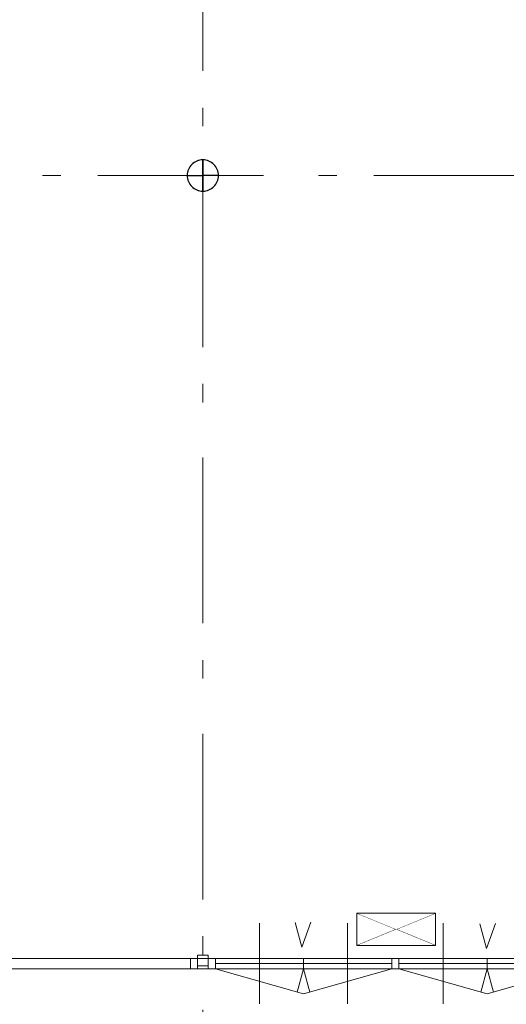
# Model space of a CAD drawing. Header units: millimetres. Extents: x -59728 to 53438, y 127740 to 210459.
# Tile 9 of 28: x -14703 to -10039, y 157266 to 166699. Entities that reach past the tile are written whole.
import ezdxf

# ---------------------------------------------------------------- set-up
doc = ezdxf.new("R2010")
doc.units = ezdxf.units.MM
doc.header["$LTSCALE"] = 2540
doc.linetypes.add('STYLE_01', pattern=[0.033465, 0.025591, -0.003937, 0.0005, -0.003437])
doc.linetypes.add('STYLE_06', pattern=[1.04164, 0.625, -0.20828, 0.06943, -0.13893])
for name, color, linetype, lineweight in [('ASSEN', 7, 'STYLE_01', 18), ('betongrijs', 7, 'Continuous', 18), ('brandvoorziening', 7, 'Continuous', 18), ('muren', 7, 'Continuous', 18), ('MUUR', 7, 'Continuous', 18), ('STAAL25', 7, 'Continuous', 18), ('stempel018', 7, 'Continuous', 18)]:
    doc.layers.add(name, color=color, linetype=linetype, lineweight=lineweight)

# ---------------------------------------------------------------- blocks, each defined once
blk = doc.blocks.new('uitgang')
at = {"layer": 'brandvoorziening', "color": 0}
for p, q in [((26483.3, -80316.2), (27236.1, -80625.5)), ((27236.1, -80316.2), (26483.3, -80625.5))]:
    blk.add_line(p, q, dxfattribs=at)
at = {"color": 0, "linetype": 'Continuous', "lineweight": 5}
blk.add_wipeout([(26483.3, -80316.2), (26859.7, -80470.8), (27236.1, -80316.2)], dxfattribs=at).dxf.layer = 'brandvoorziening'
at = {"layer": 'brandvoorziening', "color": 0, "linetype": 'Continuous'}
blk.add_line((26483.3, -80316.2), (27236.1, -80316.2), dxfattribs=at)
at = {"color": 0, "linetype": 'Continuous', "lineweight": 5}
blk.add_wipeout([(27236.1, -80625.5), (26859.7, -80470.8), (26483.3, -80625.5)], dxfattribs=at).dxf.layer = 'brandvoorziening'
at = {"layer": 'brandvoorziening', "color": 0, "linetype": 'Continuous'}
for p, q in [((26483.3, -80625.5), (26483.3, -80316.2)), ((27236.1, -80316.2), (27236.1, -80625.5)), ((27236.1, -80625.5), (26483.3, -80625.5))]:
    blk.add_line(p, q, dxfattribs=at)
blk = doc.blocks.new('Groep-23')
at = {"layer": 'ASSEN', "color": 0, "linetype": 'STYLE_06'}
for p, q in [((-10268.25, -14661.85), (-10268.25, 38800.47)), ((-56253.67, -5080.5), (53761.23, -5080.5)), ((-56253.67, -12580.5), (53761.23, -12580.5))]:
    blk.add_line(p, q, dxfattribs=at)
at = {"layer": 'muren', "color": 0}
for p, q in [((-9725.75, -12244.66), (-9725.75, -13016.35)), ((-8880.75, -12244.66), (-8880.75, -13016.35)), ((-7965.75, -12244.66), (-7965.75, -13016.35)), ((-10218.25, -12580.5), (-10218.25, -12680.5)), ((-10218.25, -12580.5), (-9233.25, -12580.5)), ((-10148.25, -12580.5), (-10148.25, -12680.5)), ((-10148.25, -12630.5), (-8458.25, -12630.5)), ((-9303.25, -12580.5), (-9303.25, -12680.5)), ((-9303.25, -12580.5), (-9303.25, -12680.5)), ((-8458.25, -12580.5), (-8458.25, -12680.5)), ((-8388.25, -12580.5), (-8388.25, -12680.5)), ((-8388.25, -12630.5), (-6698.25, -12630.5)), ((-7543.25, -12580.5), (-7543.25, -12680.5)), ((-7543.25, -12580.5), (-7543.25, -12680.5))]:
    blk.add_line(p, q, dxfattribs=at)
at = {"layer": 'MUUR', "color": 0}
for p, q in [((-10318.25, -12580.5), (-13968.25, -12580.5)), ((-10388.25, -12580.5), (-10388.25, -12680.5)), ((-10318.25, -12550.75), (-10318.25, -12680.5)), ((-10218.25, -12550.75), (-10318.25, -12550.75)), ((-10218.25, -12550.75), (-10218.25, -12680.5)), ((-10218.25, -12580.5), (-10218.25, -12680.5)), ((-6628.25, -12580.5), (-10218.25, -12580.5)), ((-10218.25, -12680.5), (-10218.25, -12580.5)), ((-8458.25, -12580.5), (-8458.25, -12680.5)), ((-8388.25, -12580.5), (-8388.25, -12680.5)), ((-14018.25, -12680.5), (-10268.25, -12680.5)), ((-10218.25, -12650.75), (-10318.25, -12650.75)), ((-10268.25, -12680.5), (-6628.25, -12680.5))]:
    blk.add_line(p, q, dxfattribs=at)
for points in [[(-9384.08, -12237.51), (-9319.68, -12474.23), (-9232.54, -12233.72)], [(-7613.24, -12250.25), (-7548.83, -12486.97), (-7461.7, -12246.46)]]:
    blk.add_lwpolyline(points, dxfattribs=at)
at = {"layer": 'STAAL25', "color": 0}
for p, q in [((-10218.25, -12580.5), (-6628.25, -12580.5)), ((-10218.25, -12680.5), (-6628.25, -12680.5))]:
    blk.add_line(p, q, dxfattribs=at)
at = {"layer": 'stempel018', "color": 0}
for p, q in [((-10148.25, -12680.5), (-9303.25, -12921.66)), ((-9303.25, -12680.5), (-9363.54, -12905.5)), ((-8458.25, -12680.5), (-9303.25, -12921.66)), ((-9303.25, -12680.5), (-9242.96, -12905.5)), ((-8388.25, -12680.5), (-7543.25, -12921.66)), ((-7543.25, -12680.5), (-7603.54, -12905.5)), ((-6698.25, -12680.5), (-7543.25, -12921.66)), ((-7543.25, -12680.5), (-7482.96, -12905.5))]:
    blk.add_line(p, q, dxfattribs=at)
at = {"layer": 'brandvoorziening', "color": 0, "rotation": 180}
blk.add_blockref('uitgang', (18444.14, -92773.74), dxfattribs=at)
at = {"color": 0, "linetype": 'Continuous', "lineweight": 25}
blk.add_wipeout([(-10268.25, -5080.5), (-10418.25, -5080.5), (-10418.21, -5084.19), (-10418.07, -5087.86), (-10417.85, -5091.54), (-10417.53, -5095.21), (-10417.12, -5098.87), (-10416.63, -5102.51), (-10416.04, -5106.15), (-10415.37, -5109.77), (-10414.61, -5113.37), (-10413.76, -5116.95), (-10412.82, -5120.51), (-10411.79, -5124.05), (-10410.68, -5127.56), (-10409.48, -5131.04), (-10408.2, -5134.49), (-10406.83, -5137.91), (-10405.38, -5141.29), (-10403.85, -5144.64), (-10402.24, -5147.95), (-10400.54, -5151.21), (-10398.76, -5154.44), (-10396.91, -5157.62), (-10394.98, -5160.75), (-10392.97, -5163.84), (-10390.89, -5166.88), (-10388.73, -5169.86), (-10386.5, -5172.79), (-10384.2, -5175.66), (-10381.83, -5178.48), (-10379.39, -5181.24), (-10376.89, -5183.94), (-10374.32, -5186.57), (-10371.68, -5189.14), (-10368.99, -5191.65), (-10366.23, -5194.09), (-10363.41, -5196.46), (-10360.54, -5198.76), (-10357.61, -5200.99), (-10354.62, -5203.14), (-10351.59, -5205.22), (-10348.5, -5207.23), (-10345.37, -5209.16), (-10342.19, -5211.02), (-10338.96, -5212.79), (-10335.69, -5214.49), (-10332.39, -5216.1), (-10329.04, -5217.64), (-10325.65, -5219.09), (-10322.24, -5220.45), (-10318.79, -5221.74), (-10315.3, -5222.93), (-10311.79, -5224.05), (-10308.26, -5225.07), (-10304.7, -5226.01), (-10301.12, -5226.86), (-10297.52, -5227.62), (-10293.9, -5228.3), (-10290.26, -5228.88), (-10286.61, -5229.38), (-10282.95, -5229.78), (-10279.29, -5230.1), (-10275.61, -5230.32), (-10271.93, -5230.46), (-10268.25, -5230.5)], dxfattribs=at).dxf.layer = 'betongrijs'
at = {"layer": 'betongrijs', "color": 0, "linetype": 'Continuous', "lineweight": 25, "flags": 128}
blk.add_lwpolyline([(-10268.25, -5080.5), (-10418.25, -5080.5, 0.4142136), (-10268.25, -5230.5)], format="xyb", close=True, dxfattribs=at)
at = {"color": 0, "linetype": 'Continuous', "lineweight": 25}
blk.add_wipeout([(-10268.25, -4930.5), (-10271.93, -4930.55), (-10275.61, -4930.68), (-10279.29, -4930.91), (-10282.95, -4931.23), (-10286.61, -4931.63), (-10290.26, -4932.13), (-10293.9, -4932.71), (-10297.52, -4933.39), (-10301.12, -4934.15), (-10304.7, -4935), (-10308.26, -4935.94), (-10311.79, -4936.96), (-10315.3, -4938.07), (-10318.79, -4939.27), (-10322.24, -4940.56), (-10325.65, -4941.92), (-10329.04, -4943.37), (-10332.39, -4944.91), (-10335.69, -4946.52), (-10338.96, -4948.22), (-10342.19, -4949.99), (-10345.37, -4951.84), (-10348.5, -4953.78), (-10351.59, -4955.78), (-10354.62, -4957.87), (-10357.61, -4960.02), (-10360.54, -4962.25), (-10363.41, -4964.55), (-10366.23, -4966.92), (-10368.99, -4969.36), (-10371.68, -4971.87), (-10374.32, -4974.44), (-10376.89, -4977.07), (-10379.39, -4979.77), (-10381.83, -4982.53), (-10384.2, -4985.35), (-10386.5, -4988.22), (-10388.73, -4991.15), (-10390.89, -4994.13), (-10392.97, -4997.17), (-10394.98, -5000.25), (-10396.91, -5003.39), (-10398.76, -5006.57), (-10400.54, -5009.79), (-10402.24, -5013.06), (-10403.85, -5016.37), (-10405.38, -5019.72), (-10406.83, -5023.1), (-10408.2, -5026.52), (-10409.48, -5029.97), (-10410.68, -5033.45), (-10411.79, -5036.96), (-10412.82, -5040.5), (-10413.76, -5044.06), (-10414.61, -5047.64), (-10415.37, -5051.24), (-10416.04, -5054.86), (-10416.63, -5058.49), (-10417.12, -5062.14), (-10417.53, -5065.8), (-10417.85, -5069.47), (-10418.07, -5073.14), (-10418.21, -5076.82), (-10418.25, -5080.5), (-10268.25, -5080.5)], dxfattribs=at).dxf.layer = 'betongrijs'
at = {"layer": 'betongrijs', "color": 0, "linetype": 'Continuous', "lineweight": 25, "flags": 128}
blk.add_lwpolyline([(-10268.25, -4930.5, 0.4142136), (-10418.25, -5080.5), (-10268.25, -5080.5)], format="xyb", close=True, dxfattribs=at)
at = {"color": 0, "linetype": 'Continuous', "lineweight": 25}
blk.add_wipeout([(-10268.25, -4930.5), (-10268.25, -5080.5), (-10118.25, -5080.5), (-10118.3, -5076.82), (-10118.43, -5073.14), (-10118.66, -5069.47), (-10118.97, -5065.8), (-10119.38, -5062.14), (-10119.88, -5058.49), (-10120.46, -5054.86), (-10121.13, -5051.24), (-10121.9, -5047.64), (-10122.75, -5044.06), (-10123.69, -5040.5), (-10124.71, -5036.96), (-10125.82, -5033.45), (-10127.02, -5029.97), (-10128.3, -5026.52), (-10129.67, -5023.1), (-10131.12, -5019.72), (-10132.65, -5016.37), (-10134.27, -5013.06), (-10135.96, -5009.79), (-10137.74, -5006.57), (-10139.59, -5003.39), (-10141.52, -5000.25), (-10143.53, -4997.17), (-10145.61, -4994.13), (-10147.77, -4991.15), (-10150, -4988.22), (-10152.3, -4985.35), (-10154.67, -4982.53), (-10157.11, -4979.77), (-10159.61, -4977.07), (-10162.19, -4974.44), (-10164.82, -4971.87), (-10167.52, -4969.36), (-10170.28, -4966.92), (-10173.09, -4964.55), (-10175.97, -4962.25), (-10178.9, -4960.02), (-10181.88, -4957.87), (-10184.92, -4955.78), (-10188, -4953.78), (-10191.14, -4951.84), (-10194.32, -4949.99), (-10197.54, -4948.22), (-10200.81, -4946.52), (-10204.12, -4944.91), (-10207.47, -4943.37), (-10210.85, -4941.92), (-10214.27, -4940.56), (-10217.72, -4939.27), (-10221.2, -4938.07), (-10224.71, -4936.96), (-10228.25, -4935.94), (-10231.8, -4935), (-10235.39, -4934.15), (-10238.99, -4933.39), (-10242.61, -4932.71), (-10246.24, -4932.13), (-10249.89, -4931.63), (-10253.55, -4931.23), (-10257.22, -4930.91), (-10260.89, -4930.68), (-10264.57, -4930.55)], dxfattribs=at).dxf.layer = 'betongrijs'
at = {"layer": 'betongrijs', "color": 0, "linetype": 'Continuous', "lineweight": 25, "flags": 128}
blk.add_lwpolyline([(-10268.25, -4930.5), (-10268.25, -5080.5), (-10118.25, -5080.5, 0.4142136)], format="xyb", close=True, dxfattribs=at)
at = {"color": 0, "linetype": 'Continuous', "lineweight": 25}
blk.add_wipeout([(-10118.25, -5080.5), (-10268.25, -5080.5), (-10268.25, -5230.5), (-10264.57, -5230.46), (-10260.89, -5230.32), (-10257.22, -5230.1), (-10253.55, -5229.78), (-10249.89, -5229.38), (-10246.24, -5228.88), (-10242.61, -5228.3), (-10238.99, -5227.62), (-10235.39, -5226.86), (-10231.8, -5226.01), (-10228.25, -5225.07), (-10224.71, -5224.05), (-10221.2, -5222.93), (-10217.72, -5221.74), (-10214.27, -5220.45), (-10210.85, -5219.09), (-10207.47, -5217.64), (-10204.12, -5216.1), (-10200.81, -5214.49), (-10197.54, -5212.79), (-10194.32, -5211.02), (-10191.14, -5209.16), (-10188, -5207.23), (-10184.92, -5205.22), (-10181.88, -5203.14), (-10178.9, -5200.99), (-10175.97, -5198.76), (-10173.09, -5196.46), (-10170.28, -5194.09), (-10167.52, -5191.65), (-10164.82, -5189.14), (-10162.19, -5186.57), (-10159.61, -5183.94), (-10157.11, -5181.24), (-10154.67, -5178.48), (-10152.3, -5175.66), (-10150, -5172.79), (-10147.77, -5169.86), (-10145.61, -5166.88), (-10143.53, -5163.84), (-10141.52, -5160.75), (-10139.59, -5157.62), (-10137.74, -5154.44), (-10135.96, -5151.21), (-10134.27, -5147.95), (-10132.65, -5144.64), (-10131.12, -5141.29), (-10129.67, -5137.91), (-10128.3, -5134.49), (-10127.02, -5131.04), (-10125.82, -5127.56), (-10124.71, -5124.05), (-10123.69, -5120.51), (-10122.75, -5116.95), (-10121.9, -5113.37), (-10121.13, -5109.77), (-10120.46, -5106.15), (-10119.88, -5102.51), (-10119.38, -5098.87), (-10118.97, -5095.21), (-10118.66, -5091.54), (-10118.43, -5087.86), (-10118.3, -5084.19)], dxfattribs=at).dxf.layer = 'betongrijs'
at = {"layer": 'betongrijs', "color": 0, "linetype": 'Continuous', "lineweight": 25, "flags": 128}
blk.add_lwpolyline([(-10118.25, -5080.5), (-10268.25, -5080.5), (-10268.25, -5230.5, 0.4142136)], format="xyb", close=True, dxfattribs=at)
at = {"layer": 'MUUR', "color": 0}
blk.add_circle((-10268.25, -5080.5), 150, dxfattribs=at)

msp = doc.modelspace()

# ---------------------------------------------------------------- block references
at = {"layer": 'MUUR'}
msp.add_blockref('Groep-23', (-2679.5, 170286.8), dxfattribs=at)

doc.saveas('drawing.dxf')
